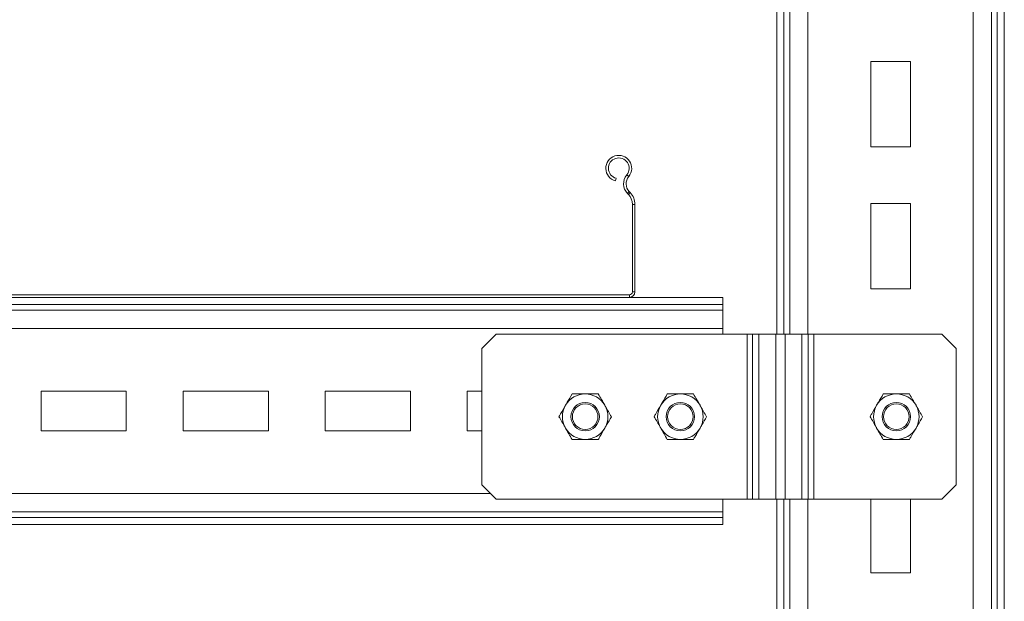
# Model space of a CAD drawing. Header units: millimetres. Extents: x -480 to 1549, y -2911 to -293.
# Tile 94 of 106: x 1125 to 1471, y -818 to -613. Entities that reach past the tile are written whole.
import ezdxf

# ---------------------------------------------------------------- set-up
doc = ezdxf.new("R2010")
doc.units = ezdxf.units.MM

msp = doc.modelspace()

# ---------------------------------------------------------------- linework, layer by layer
at = {"color": 7, "linetype": 'Continuous', "lineweight": 15}
for p, q in [((1391.35, -468.1), (1391.35, -724.1)), ((1471.35, -468.1), (1471.35, -1349.54)), ((1438.35, -628.1), (1424.35, -628.1)), ((1424.35, -628.1), (1424.35, -658.1)), ((1438.35, -658.1), (1438.35, -628.1)), ((1424.35, -658.1), (1438.35, -658.1)), ((1338.48, -667.98), (1339.18, -668.55)), ((1334.5, -670.04), (1334.73, -669.17)), ((1339.35, -673.86), (1338.7, -674.48)), ((1338.7, -674.48), (1339.05, -674.85)), ((1339.05, -674.85), (1339.7, -674.23)), ((1339.35, -673.86), (1339.7, -674.23)), ((1341.35, -678.36), (1340.45, -678.36)), ((1340.45, -678.36), (1340.45, -709.2)), ((1341.35, -678.36), (1341.35, -709.2)), ((1438.35, -678.1), (1424.35, -678.1)), ((1424.35, -678.1), (1424.35, -708.1)), ((1438.35, -708.1), (1438.35, -678.1)), ((1339.45, -710.2), (943.25, -710.2)), ((1339.45, -711.1), (1339.45, -710.2)), ((1340.45, -709.2), (1341.35, -709.2)), ((1424.35, -708.1), (1438.35, -708.1)), ((872.35, -713.56), (1372.35, -713.56)), ((1339.45, -711.1), (943.25, -711.1)), ((1339.45, -711.1), (1372.35, -711.1)), ((1372.35, -713.56), (1372.35, -711.1)), ((1372.35, -715.61), (1372.35, -713.56)), ((872.35, -715.61), (1372.35, -715.61)), ((1372.35, -722.01), (1372.35, -715.61)), ((872.35, -722.01), (1372.35, -722.01)), ((1292.5, -724.1), (1287.5, -729.1)), ((1380.82, -724.1), (1292.5, -724.1)), ((1372.35, -724.1), (1372.35, -722.01)), ((1380.82, -724.1), (1380.82, -782.1)), ((1382.79, -724.1), (1380.82, -724.1)), ((1382.79, -782.1), (1382.79, -724.1)), ((1382.79, -724.1), (1385.01, -724.1)), ((1385.01, -782.1), (1385.01, -724.1)), ((1385.01, -724.1), (1390.92, -724.1)), ((1390.92, -782.1), (1390.92, -724.1)), ((1390.92, -724.1), (1394.24, -724.1)), ((1394.24, -782.1), (1394.24, -724.1)), ((1394.24, -724.1), (1400.15, -724.1)), ((1400.15, -724.1), (1400.15, -782.1)), ((1402.38, -724.1), (1400.15, -724.1)), ((1402.38, -724.1), (1402.38, -782.1)), ((1404.35, -724.1), (1402.38, -724.1)), ((1404.35, -724.1), (1404.35, -782.1)), ((1449.35, -724.1), (1404.35, -724.1)), ((1454.35, -729.1), (1449.35, -724.1)), ((1287.5, -729.1), (1287.5, -777.1)), ((1454.35, -777.1), (1454.35, -729.1)), ((1162.35, -744.1), (1132.35, -744.1)), ((1132.35, -744.1), (1132.35, -758.1)), ((1162.35, -758.1), (1162.35, -744.1)), ((1212.35, -744.1), (1182.35, -744.1)), ((1182.35, -744.1), (1182.35, -758.1)), ((1212.35, -758.1), (1212.35, -744.1)), ((1262.35, -744.1), (1232.35, -744.1)), ((1232.35, -744.1), (1232.35, -758.1)), ((1262.35, -758.1), (1262.35, -744.1)), ((1282.35, -744.1), (1282.35, -758.1)), ((1287.5, -744.1), (1282.35, -744.1)), ((1132.35, -758.1), (1162.35, -758.1)), ((1182.35, -758.1), (1212.35, -758.1)), ((1232.35, -758.1), (1262.35, -758.1)), ((1282.35, -758.1), (1287.5, -758.1)), ((1287.5, -777.1), (1292.5, -782.1)), ((1449.35, -782.1), (1454.35, -777.1)), ((1292.5, -782.1), (1380.82, -782.1)), ((1372.35, -786.59), (1372.35, -782.1)), ((1380.82, -782.1), (1382.79, -782.1)), ((1385.01, -782.1), (1382.79, -782.1)), ((1390.92, -782.1), (1385.01, -782.1)), ((1394.24, -782.1), (1390.92, -782.1)), ((1391.35, -782.1), (1391.35, -1224.1)), ((1400.15, -782.1), (1394.24, -782.1)), ((1400.15, -782.1), (1402.38, -782.1)), ((1402.38, -782.1), (1404.35, -782.1)), ((1404.35, -782.1), (1449.35, -782.1)), ((1424.35, -782.1), (1424.35, -808.1)), ((1438.35, -808.1), (1438.35, -782.1)), ((872.35, -786.59), (1372.35, -786.59)), ((872.35, -788.64), (1372.35, -788.64)), ((1372.35, -788.64), (1372.35, -786.59)), ((1372.35, -791.1), (1372.35, -788.64)), ((872.35, -791.1), (1372.35, -791.1)), ((1424.35, -808.1), (1438.35, -808.1))]:
    msp.add_line(p, q, dxfattribs=at)
at = {"color": 8, "linetype": 'Continuous', "lineweight": 15}
for p, q in [((1393.81, -468.1), (1393.81, -724.1)), ((1395.86, -468.1), (1395.86, -724.1)), ((1468.89, -468.1), (1468.89, -1349.6)), ((1402.26, -578.1), (1402.26, -724.1)), ((1460.44, -578.1), (1460.44, -1325.6)), ((1466.84, -578.1), (1466.84, -1325.6)), ((975.61, -780.19), (1290.58, -780.19)), ((1393.81, -782.1), (1393.81, -1224.1)), ((1395.86, -782.1), (1395.86, -1224.1)), ((1402.26, -782.1), (1402.26, -1224.1))]:
    msp.add_line(p, q, dxfattribs=at)
at = {"color": 7, "linetype": 'Continuous', "lineweight": 15}
for centre, radius in [((1323.85, -753.1), 5), ((1357.35, -753.1), 5), ((1433.35, -753.1), 5), ((1323.85, -753.1), 4.5), ((1357.35, -753.1), 4.5), ((1433.35, -753.1), 4.5)]:
    msp.add_circle(centre, radius, dxfattribs=at)
for centre, radius, start, end in [((1335.67, -665.65), 4.55, 320.3175, 255), ((1335.67, -665.65), 3.65, 320.3175, 255), ((1342.25, -671.11), 4.9, 140.3175, 223.5358), ((1342.25, -671.11), 4, 140.3175, 223.5358), ((1335.35, -678.36), 5.1, 0, 43.5358), ((1335.35, -678.36), 6, 0, 43.5358), ((1339.45, -709.2), 1, 270, 0), ((1339.45, -709.2), 1.9, 270, 0), ((1323.85, -753.1), 8, 90, 150), ((1323.85, -753.1), 8, 30, 90), ((1357.35, -753.1), 8, 90, 150), ((1357.35, -753.1), 8, 30, 90), ((1433.35, -753.1), 8, 90, 150), ((1433.35, -753.1), 8, 30, 90), ((1323.85, -753.1), 8, 150, 210), ((1323.85, -753.1), 8, 330, 30), ((1357.35, -753.1), 8, 150, 210), ((1357.35, -753.1), 8, 330, 30), ((1433.35, -753.1), 8, 150, 210), ((1433.35, -753.1), 8, 330, 30), ((1323.85, -753.1), 8, 210, 270), ((1323.85, -753.1), 8, 270, 330), ((1357.35, -753.1), 8, 210, 270), ((1357.35, -753.1), 8, 270, 330), ((1433.35, -753.1), 8, 210, 270), ((1433.35, -753.1), 8, 270, 330)]:
    msp.add_arc(centre, radius, start, end, dxfattribs=at)
for points, knots in [([(1316.92, -749.1), (1317.13, -748.73), (1317.91, -747.38), (1318.67, -746.06), (1319.23, -745.1)], [0, 0, 0, 0, 0.268632, 1, 1, 1, 1]), ([(1319.23, -745.1), (1319.98, -745.1), (1321.49, -745.1), (1323.06, -745.1), (1323.85, -745.1)], [0, 0, 0, 0, 0.495455, 1, 1, 1, 1]), ([(1323.85, -745.1), (1323.95, -745.1), (1324.78, -745.1), (1326.35, -745.1), (1327.75, -745.1), (1328.46, -745.1)], [0, 0, 0, 0, 0.070084, 0.530781, 1, 1, 1, 1]), ([(1328.46, -745.1), (1328.84, -745.75), (1329.6, -747.06), (1330.38, -748.41), (1330.77, -749.1)], [0, 0, 0, 0, 0.495458, 1, 1, 1, 1]), ([(1350.42, -749.1), (1350.63, -748.73), (1351.41, -747.38), (1352.17, -746.06), (1352.73, -745.1)], [0, 0, 0, 0, 0.2686354, 1, 1, 1, 1]), ([(1352.73, -745.1), (1353.48, -745.1), (1354.99, -745.1), (1356.56, -745.1), (1357.35, -745.1)], [0, 0, 0, 0, 0.4954608, 1, 1, 1, 1]), ([(1357.35, -745.1), (1357.45, -745.1), (1358.28, -745.1), (1359.85, -745.1), (1361.25, -745.1), (1361.96, -745.1)], [0, 0, 0, 0, 0.070089, 0.530784, 1, 1, 1, 1]), ([(1361.96, -745.1), (1362.34, -745.75), (1363.1, -747.06), (1363.88, -748.41), (1364.27, -749.1)], [0, 0, 0, 0, 0.495456, 1, 1, 1, 1]), ([(1426.42, -749.1), (1426.63, -748.73), (1427.41, -747.38), (1428.17, -746.06), (1428.73, -745.1)], [0, 0, 0, 0, 0.268633, 1, 1, 1, 1]), ([(1428.73, -745.1), (1429.48, -745.1), (1430.99, -745.1), (1432.56, -745.1), (1433.35, -745.1)], [0, 0, 0, 0, 0.495458, 1, 1, 1, 1]), ([(1433.35, -745.1), (1433.46, -745.1), (1434.29, -745.1), (1435.85, -745.1), (1437.26, -745.1), (1437.97, -745.1)], [0, 0, 0, 0, 0.070084, 0.530784, 1, 1, 1, 1]), ([(1437.97, -745.1), (1438.34, -745.75), (1439.1, -747.06), (1439.88, -748.41), (1440.28, -749.1)], [0, 0, 0, 0, 0.495459, 1, 1, 1, 1]), ([(1314.61, -753.1), (1314.8, -752.76), (1315.55, -751.46), (1316.34, -750.1), (1316.92, -749.1)], [0, 0, 0, 0, 0.257552, 1, 1, 1, 1]), ([(1330.77, -749.1), (1330.83, -749.19), (1331.24, -749.91), (1332.02, -751.26), (1332.73, -752.48), (1333.08, -753.1)], [0, 0, 0, 0, 0.070086, 0.530782, 1, 1, 1, 1]), ([(1348.11, -753.1), (1348.3, -752.76), (1349.05, -751.46), (1349.84, -750.1), (1350.42, -749.1)], [0, 0, 0, 0, 0.25755, 1, 1, 1, 1]), ([(1364.27, -749.1), (1364.33, -749.19), (1364.74, -749.91), (1365.52, -751.26), (1366.23, -752.48), (1366.58, -753.1)], [0, 0, 0, 0, 0.070086, 0.53078, 1, 1, 1, 1]), ([(1424.11, -753.1), (1424.3, -752.76), (1425.06, -751.46), (1425.84, -750.1), (1426.42, -749.1)], [0, 0, 0, 0, 0.257552, 1, 1, 1, 1]), ([(1440.28, -749.1), (1440.33, -749.19), (1440.75, -749.91), (1441.53, -751.26), (1442.23, -752.48), (1442.59, -753.1)], [0, 0, 0, 0, 0.070086, 0.530779, 1, 1, 1, 1]), ([(1316.92, -757.1), (1316.86, -757), (1316.45, -756.29), (1315.67, -754.93), (1314.96, -753.71), (1314.61, -753.1)], [0, 0, 0, 0, 0.0700855, 0.5307814, 1, 1, 1, 1]), ([(1330.77, -757.1), (1330.98, -756.73), (1331.77, -755.38), (1332.53, -754.06), (1333.08, -753.1)], [0, 0, 0, 0, 0.268633, 1, 1, 1, 1]), ([(1350.42, -757.1), (1350.36, -757), (1349.95, -756.29), (1349.17, -754.93), (1348.46, -753.71), (1348.11, -753.1)], [0, 0, 0, 0, 0.070086, 0.530783, 1, 1, 1, 1]), ([(1364.27, -757.1), (1364.48, -756.73), (1365.27, -755.38), (1366.03, -754.06), (1366.58, -753.1)], [0, 0, 0, 0, 0.2686354, 1, 1, 1, 1]), ([(1426.42, -757.1), (1426.37, -757), (1425.95, -756.29), (1425.17, -754.93), (1424.47, -753.71), (1424.11, -753.1)], [0, 0, 0, 0, 0.070085, 0.530783, 1, 1, 1, 1]), ([(1440.28, -757.1), (1440.49, -756.73), (1441.27, -755.38), (1442.03, -754.06), (1442.59, -753.1)], [0, 0, 0, 0, 0.268633, 1, 1, 1, 1]), ([(1319.23, -761.1), (1318.85, -760.45), (1318.09, -759.14), (1317.31, -757.78), (1316.92, -757.1)], [0, 0, 0, 0, 0.495459, 1, 1, 1, 1]), ([(1328.46, -761.1), (1328.66, -760.76), (1329.41, -759.46), (1330.19, -758.1), (1330.77, -757.1)], [0, 0, 0, 0, 0.257552, 1, 1, 1, 1]), ([(1352.73, -761.1), (1352.35, -760.45), (1351.59, -759.14), (1350.81, -757.78), (1350.42, -757.1)], [0, 0, 0, 0, 0.495459, 1, 1, 1, 1]), ([(1361.96, -761.1), (1362.16, -760.76), (1362.91, -759.46), (1363.69, -758.1), (1364.27, -757.1)], [0, 0, 0, 0, 0.25755, 1, 1, 1, 1]), ([(1428.73, -761.1), (1428.35, -760.45), (1427.6, -759.14), (1426.82, -757.78), (1426.42, -757.1)], [0, 0, 0, 0, 0.4954574, 1, 1, 1, 1]), ([(1437.97, -761.1), (1438.16, -760.76), (1438.91, -759.46), (1439.7, -758.1), (1440.28, -757.1)], [0, 0, 0, 0, 0.257552, 1, 1, 1, 1]), ([(1323.85, -761.1), (1323.74, -761.1), (1322.91, -761.1), (1321.34, -761.1), (1319.94, -761.1), (1319.23, -761.1)], [0, 0, 0, 0, 0.07009, 0.530787, 1, 1, 1, 1]), ([(1328.46, -761.1), (1327.71, -761.1), (1326.2, -761.1), (1324.63, -761.1), (1323.85, -761.1)], [0, 0, 0, 0, 0.4954608, 1, 1, 1, 1]), ([(1357.35, -761.1), (1357.24, -761.1), (1356.41, -761.1), (1354.84, -761.1), (1353.44, -761.1), (1352.73, -761.1)], [0, 0, 0, 0, 0.070084, 0.530781, 1, 1, 1, 1]), ([(1361.96, -761.1), (1361.21, -761.1), (1359.7, -761.1), (1358.13, -761.1), (1357.35, -761.1)], [0, 0, 0, 0, 0.495458, 1, 1, 1, 1]), ([(1433.35, -761.1), (1433.24, -761.1), (1432.41, -761.1), (1430.85, -761.1), (1429.44, -761.1), (1428.73, -761.1)], [0, 0, 0, 0, 0.070096, 0.53079, 1, 1, 1, 1]), ([(1437.97, -761.1), (1437.22, -761.1), (1435.7, -761.1), (1434.14, -761.1), (1433.35, -761.1)], [0, 0, 0, 0, 0.495464, 1, 1, 1, 1])]:
    msp.add_open_spline(points, degree=3, knots=knots, dxfattribs=at)

doc.saveas('drawing.dxf')
